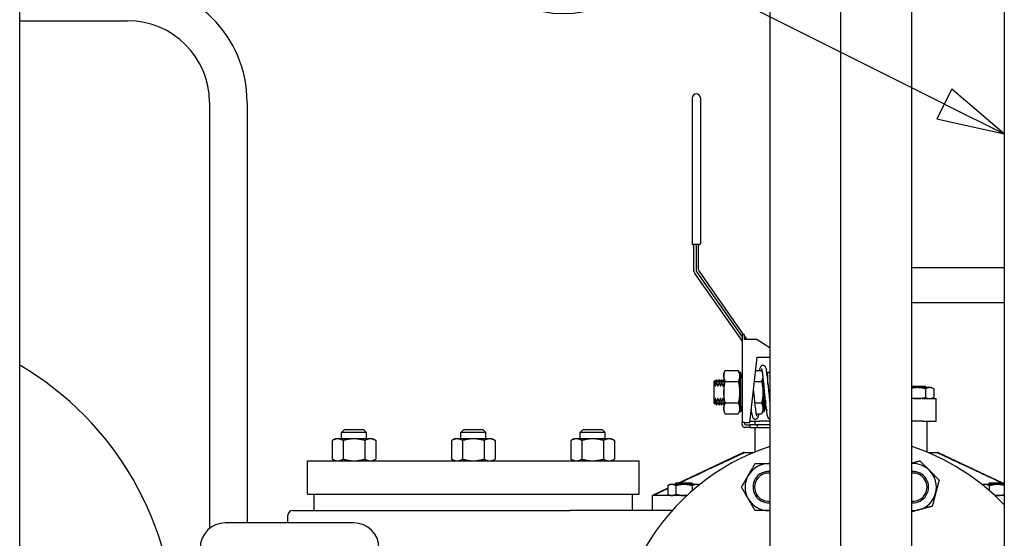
# Paper-space layout 'SHEET_3' of a CAD drawing. Header units: inches. Extents: x 3 to 360, y 8 to 227.
# Tile 7 of 117: x 54 to 74, y 84 to 94. Entities that reach past the tile are written whole.
import ezdxf

# ---------------------------------------------------------------- set-up
doc = ezdxf.new("R2010")
doc.units = ezdxf.units.IN
doc.header["$LTSCALE"] = 10.666667
doc.header["$MEASUREMENT"] = 0
doc.layers.get('0').update_dxf_attribs({"lineweight": 25})
doc.layers.add('DIMEN', color=7, linetype='Continuous', lineweight=25)
doc.styles.add('Current-ANSI', font='arial.ttf')

# ---------------------------------------------------------------- blocks, each defined once
blk = doc.blocks.new('Balloon142')
at = {"layer": 'DIMEN', "linetype": 'Continuous', "lineweight": 25}
for p, q in [((6.8077, 8.6955), (6.2642, 8.9676)), ((6.8217, 8.7235), (6.7937, 8.6676)), ((6.9195, 8.6396), (6.8217, 8.7235)), ((6.8077, 8.6955), (6.9195, 8.6396)), ((6.7937, 8.6676), (6.9195, 8.6396))]:
    blk.add_line(p, q, dxfattribs=at)
at = {"layer": 'DIMEN', "linetype": 'Continuous', "lineweight": 25, "flags": 128}
blk.add_lwpolyline([(6.7937, 8.6676), (6.9195, 8.6396), (6.8217, 8.7235), (6.7937, 8.6676)], dxfattribs=at)
at = {"layer": 'DIMEN'}
blk.add_circle((6.0971, 9.0512), 0.1875, dxfattribs=at)
blk.add_solid([(6.7937, 8.6676), (6.9195, 8.6396), (6.8217, 8.7235), (6.7937, 8.6676)], dxfattribs=at)
at = {"layer": 'DIMEN', "insert": (6.0971, 9.0512), "char_height": 0.125, "attachment_point": 5, "style": 'Current-ANSI'}
blk.add_mtext('21', dxfattribs=at)

psp = doc.layouts.new('SHEET_3')

# ---------------------------------------------------------------- linework, layer by layer
for p, q in [((54.213, 68.097), (54.213, 101.381)), ((69.14, 101.127), (69.14, 68.097)), ((71.968, 68.097), (71.968, 101.127)), ((70.554, 68.097), (70.554, 100.85)), ((73.808, 100.85), (73.808, 68.097)), ((54.213, 94.41), (56.365, 94.41)), ((57.99, 92.785), (57.99, 84.299)), ((58.74, 92.785), (58.74, 84.41)), ((67.599, 92.873), (67.599, 89.973)), ((67.759, 92.873), (67.759, 89.973)), ((67.739, 89.953), (67.619, 89.953)), ((67.624, 89.933), (67.624, 89.46)), ((67.674, 89.933), (67.674, 89.46)), ((67.724, 89.46), (67.724, 89.933)), ((67.651, 89.374), (68.591, 88.031)), ((67.692, 89.402), (68.591, 88.119)), ((68.621, 88.163), (67.733, 89.431)), ((73.808, 89.491), (71.968, 89.491)), ((71.968, 88.802), (73.808, 88.802)), ((68.591, 88.163), (68.591, 86.413)), ((68.591, 88.163), (68.641, 88.163)), ((68.641, 88.063), (68.641, 88.163)), ((68.673, 88.089), (68.641, 88.134)), ((68.891, 88.063), (68.641, 88.063)), ((68.891, 88.063), (69.14, 87.907)), ((68.747, 86.413), (68.891, 87.713)), ((68.891, 87.713), (69.14, 87.713)), ((68.228, 87.388), (68.255, 87.446)), ((68.255, 87.446), (68.514, 87.446)), ((68.541, 87.388), (68.514, 87.446)), ((68.541, 87.403), (68.541, 86.623)), ((68.561, 87.403), (68.541, 87.403)), ((68.561, 87.403), (68.561, 86.623)), ((68.591, 87.293), (68.561, 87.403)), ((68.862, 87.446), (68.977, 87.446)), ((68.996, 87.406), (68.977, 87.446)), ((69.079, 87.385), (69.084, 87.403)), ((69.084, 87.349), (69.084, 87.403)), ((69.084, 87.403), (69.104, 87.403)), ((69.104, 87.168), (69.104, 87.403)), ((69.104, 87.168), (69.104, 87.403)), ((69.14, 87.403), (69.104, 87.403)), ((68.034, 87.232), (68.046, 87.249)), ((68.034, 87.138), (68.034, 87.232)), ((68.046, 87.249), (68.046, 87.165)), ((68.053, 87.236), (68.046, 87.249)), ((68.066, 87.236), (68.081, 87.263)), ((68.081, 87.186), (68.081, 87.263)), ((68.081, 87.263), (68.087, 87.263)), ((68.087, 87.263), (68.087, 87.186)), ((68.103, 87.236), (68.087, 87.263)), ((68.116, 87.236), (68.131, 87.263)), ((68.131, 87.186), (68.131, 87.263)), ((68.131, 87.263), (68.137, 87.263)), ((68.137, 87.263), (68.137, 87.186)), ((68.153, 87.236), (68.137, 87.263)), ((68.166, 87.236), (68.181, 87.263)), ((68.181, 87.186), (68.181, 87.263)), ((68.181, 87.263), (68.187, 87.263)), ((68.187, 87.263), (68.187, 87.186)), ((68.203, 87.236), (68.187, 87.263)), ((68.216, 87.236), (68.228, 87.258)), ((68.228, 87.388), (68.228, 86.638)), ((68.255, 87.23), (68.514, 87.23)), ((68.838, 87.23), (68.977, 87.23)), ((69.004, 87.346), (69.004, 86.623)), ((68.034, 86.888), (68.034, 87.138)), ((68.081, 87.186), (68.087, 87.186)), ((68.131, 87.186), (68.137, 87.186)), ((68.181, 87.186), (68.187, 87.186)), ((69.024, 87.167), (69.024, 86.623)), ((71.968, 87.136), (72.236, 87.136)), ((72.079, 87.105), (71.968, 87.105)), ((72.323, 87.105), (72.079, 87.105)), ((72.236, 87.136), (72.267, 87.105)), ((72.242, 87.08), (72.242, 86.911)), ((72.361, 87.105), (72.323, 87.105)), ((72.361, 87.105), (72.404, 87.08)), ((72.404, 87.08), (72.404, 86.911)), ((68.034, 86.794), (68.034, 86.888)), ((68.046, 86.861), (68.046, 86.777)), ((68.087, 86.839), (68.081, 86.839)), ((68.081, 86.763), (68.081, 86.839)), ((68.087, 86.839), (68.087, 86.763)), ((68.137, 86.839), (68.131, 86.839)), ((68.131, 86.763), (68.131, 86.839)), ((68.137, 86.839), (68.137, 86.763)), ((68.187, 86.839), (68.181, 86.839)), ((68.181, 86.763), (68.181, 86.839)), ((68.187, 86.839), (68.187, 86.763)), ((69.054, 86.858), (69.054, 86.733)), ((69.054, 86.733), (69.054, 86.858)), ((72.18, 86.886), (71.968, 86.886)), ((72.18, 86.886), (72.454, 86.886)), ((72.361, 86.886), (72.404, 86.911)), ((72.454, 86.436), (72.454, 86.886)), ((68.034, 86.794), (68.046, 86.777)), ((68.053, 86.79), (68.046, 86.777)), ((68.066, 86.79), (68.081, 86.763)), ((68.081, 86.763), (68.087, 86.763)), ((68.103, 86.79), (68.087, 86.763)), ((68.116, 86.79), (68.131, 86.763)), ((68.131, 86.763), (68.137, 86.763)), ((68.153, 86.79), (68.137, 86.763)), ((68.166, 86.79), (68.181, 86.763)), ((68.181, 86.763), (68.187, 86.763)), ((68.203, 86.79), (68.187, 86.763)), ((68.216, 86.79), (68.228, 86.768)), ((68.228, 86.638), (68.255, 86.58)), ((68.514, 86.796), (68.255, 86.796)), ((68.541, 86.638), (68.514, 86.58)), ((68.561, 86.623), (68.541, 86.623)), ((68.591, 86.733), (68.561, 86.623)), ((68.977, 86.796), (68.841, 86.796)), ((69.004, 86.638), (68.977, 86.58)), ((69.024, 86.623), (69.004, 86.623)), ((69.054, 86.733), (69.024, 86.623)), ((69.054, 86.733), (69.079, 86.643)), ((55.47, 86.583), (55.477, 86.576)), ((68.255, 86.58), (68.514, 86.58)), ((68.591, 86.363), (68.591, 86.413)), ((68.641, 86.413), (68.591, 86.413)), ((68.641, 86.413), (68.747, 86.413)), ((68.641, 86.413), (68.641, 86.383)), ((68.749, 86.436), (68.929, 86.436)), ((68.765, 86.58), (68.789, 86.58)), ((68.842, 86.436), (68.842, 86.363)), ((68.87, 86.58), (68.977, 86.58)), ((69.14, 86.436), (68.929, 86.436)), ((72.18, 86.436), (71.968, 86.436)), ((72.18, 86.436), (72.454, 86.436)), ((72.267, 86.436), (72.267, 85.821)), ((60.679, 86.273), (60.617, 86.21)), ((60.679, 86.273), (61.054, 86.273)), ((61.054, 86.273), (61.117, 86.21)), ((63.054, 86.273), (62.992, 86.21)), ((63.054, 86.273), (63.429, 86.273)), ((63.429, 86.273), (63.492, 86.21)), ((65.429, 86.273), (65.367, 86.21)), ((65.429, 86.273), (65.804, 86.273)), ((65.804, 86.273), (65.867, 86.21)), ((68.747, 86.313), (68.641, 86.313)), ((68.661, 86.363), (68.747, 86.363)), ((68.747, 86.363), (68.747, 86.313)), ((68.891, 86.363), (68.747, 86.363)), ((68.747, 86.313), (68.891, 86.313)), ((68.842, 86.313), (68.842, 85.821)), ((68.891, 86.363), (68.891, 86.313)), ((69.14, 86.363), (68.891, 86.363)), ((68.891, 86.313), (69.14, 86.313)), ((60.492, 86.085), (60.434, 86.052)), ((60.434, 86.052), (60.434, 85.681)), ((60.542, 86.085), (60.492, 86.085)), ((60.867, 86.085), (60.542, 86.085)), ((61.117, 86.21), (60.617, 86.21)), ((60.617, 86.085), (60.617, 86.21)), ((60.65, 86.052), (60.65, 85.681)), ((61.192, 86.085), (60.867, 86.085)), ((61.083, 86.052), (61.083, 85.681)), ((61.117, 86.085), (61.117, 86.21)), ((61.242, 86.085), (61.192, 86.085)), ((61.242, 86.085), (61.3, 86.052)), ((61.3, 86.052), (61.3, 85.681)), ((62.867, 86.085), (62.809, 86.052)), ((62.809, 86.052), (62.809, 85.681)), ((62.917, 86.085), (62.867, 86.085)), ((63.242, 86.085), (62.917, 86.085)), ((63.492, 86.21), (62.992, 86.21)), ((62.992, 86.085), (62.992, 86.21)), ((63.025, 86.052), (63.025, 85.681)), ((63.567, 86.085), (63.242, 86.085)), ((63.458, 86.052), (63.458, 85.681)), ((63.492, 86.085), (63.492, 86.21)), ((63.617, 86.085), (63.567, 86.085)), ((63.617, 86.085), (63.675, 86.052)), ((63.675, 86.052), (63.675, 85.681)), ((65.242, 86.085), (65.184, 86.052)), ((65.184, 86.052), (65.184, 85.681)), ((65.292, 86.085), (65.242, 86.085)), ((65.617, 86.085), (65.292, 86.085)), ((65.867, 86.21), (65.367, 86.21)), ((65.367, 86.085), (65.367, 86.21)), ((65.4, 86.052), (65.4, 85.681)), ((65.942, 86.085), (65.617, 86.085)), ((65.833, 86.052), (65.833, 85.681)), ((65.867, 86.085), (65.867, 86.21)), ((65.992, 86.085), (65.942, 86.085)), ((65.992, 86.085), (66.05, 86.052)), ((66.05, 86.052), (66.05, 85.681)), ((59.942, 85.648), (66.542, 85.648)), ((59.942, 84.983), (59.942, 85.648)), ((60.492, 85.648), (60.434, 85.681)), ((61.242, 85.648), (61.3, 85.681)), ((62.867, 85.648), (62.809, 85.681)), ((63.617, 85.648), (63.675, 85.681)), ((65.242, 85.648), (65.184, 85.681)), ((65.992, 85.648), (66.05, 85.681)), ((66.542, 84.983), (66.542, 85.648)), ((68.617, 85.811), (67.335, 85.207)), ((68.633, 85.811), (68.617, 85.811)), ((68.633, 85.811), (68.817, 85.811)), ((72.291, 85.811), (72.476, 85.811)), ((72.492, 85.811), (72.476, 85.811)), ((72.492, 85.811), (73.774, 85.207)), ((56.464, 85.289), (56.469, 85.281)), ((67.111, 85.102), (66.804, 84.957)), ((67.155, 85.176), (67.111, 85.151)), ((67.111, 85.151), (67.111, 84.982)), ((67.193, 85.176), (67.155, 85.176)), ((67.436, 85.176), (67.193, 85.176)), ((67.28, 85.207), (67.249, 85.176)), ((67.274, 85.151), (67.274, 84.982)), ((67.28, 85.207), (67.592, 85.207)), ((67.68, 85.176), (67.436, 85.176)), ((67.592, 85.207), (67.624, 85.176)), ((67.599, 85.151), (67.599, 85.053)), ((67.717, 85.176), (67.68, 85.176)), ((67.717, 85.176), (67.734, 85.166)), ((73.391, 85.176), (73.375, 85.166)), ((73.429, 85.176), (73.391, 85.176)), ((73.672, 85.176), (73.429, 85.176)), ((73.516, 85.207), (73.485, 85.176)), ((73.51, 85.151), (73.51, 85.053)), ((73.516, 85.207), (73.808, 85.207)), ((73.808, 85.176), (73.672, 85.176)), ((59.942, 84.983), (66.542, 84.983)), ((60.074, 84.657), (60.074, 84.983)), ((66.41, 84.657), (66.41, 84.983)), ((66.813, 84.957), (66.804, 84.957)), ((66.804, 84.657), (66.804, 84.957)), ((67.492, 84.957), (66.813, 84.957)), ((67.155, 84.957), (67.111, 84.982)), ((73.808, 84.957), (73.617, 84.957)), ((59.646, 84.657), (65.166, 84.657)), ((65.267, 84.657), (65.166, 84.657)), ((67.198, 84.657), (65.267, 84.657)), ((59.552, 84.41), (59.552, 84.563)), ((60.864, 84.41), (58.304, 84.41))]:
    psp.add_line(p, q)
for centre, radius, start, end in [((56.365, 92.785), 2.375, 0, 90), ((56.365, 92.785), 1.625, 0, 90), ((67.679, 92.873), 0.08, 0, 180), ((67.619, 89.973), 0.02, 180, 270), ((67.619, 89.97), 0.02, 180, 247.9757), ((67.604, 89.933), 0.02, 0, 67.9757), ((67.654, 89.933), 0.02, 0, 90), ((67.744, 89.933), 0.02, 97.1808, 180), ((67.739, 89.973), 0.02, 270, 0), ((67.739, 89.973), 0.02, 277.1808, 0), ((67.774, 89.46), 0.15, 180, 215), ((67.774, 89.46), 0.1, 180, 215), ((67.774, 89.46), 0.05, 180, 215), ((68.591, 88.031), 0.1, 18.3789, 35), ((51.054, 82.16), 6.25, 300.3628, 59.6372), ((68.059, 87.239), 0.00722, 210, 330), ((68.109, 87.239), 0.00722, 210, 330), ((68.159, 87.239), 0.00722, 210, 330), ((68.209, 87.239), 0.00722, 210, 330), ((68.059, 86.786), 0.00722, 30, 150), ((68.109, 86.786), 0.00722, 30, 150), ((68.159, 86.786), 0.00722, 30, 150), ((68.209, 86.786), 0.00722, 30, 150), ((55.385, 86.498), 0.12, 45, 45.384), ((55.392, 86.491), 0.12, 44.616, 45), ((68.641, 86.363), 0.05, 180, 270), ((68.661, 86.383), 0.02, 180, 270), ((70.554, 81.66), 4.5, 108.3167, 150), ((70.554, 81.66), 4.5, 43.6902, 71.6833), ((69.119, 85.124), 0.469, 90, 150), ((69.119, 85.124), 0.312, 86.1745, 273.8255), ((69.119, 85.124), 0.469, 87.4507, 90), ((71.989, 85.124), 0.469, 45, 92.5493), ((71.989, 85.124), 0.312, 266.1745, 93.8255), ((71.989, 85.124), 0.469, 345, 45), ((56.361, 85.229), 0.12, 30, 30.384), ((56.366, 85.221), 0.12, 29.616, 30), ((69.119, 85.124), 0.469, 150, 210), ((69.119, 85.124), 0.281, 85.7487, 274.2513), ((71.989, 85.124), 0.281, 265.7487, 94.2513), ((69.119, 85.124), 0.469, 210, 270), ((71.989, 85.124), 0.469, 285, 345), ((59.646, 84.563), 0.0938, 90, 180), ((69.119, 85.124), 0.469, 270, 272.5493), ((71.989, 85.124), 0.469, 267.4507, 285), ((58.304, 83.91), 0.5, 90, 180), ((60.864, 83.91), 0.5, 0, 90)]:
    psp.add_arc(centre, radius, start, end)
for points, knots in [([(67.599, 89.973), (67.599, 89.973), (67.599, 89.973), (67.599, 89.973), (67.599, 89.972), (67.599, 89.972), (67.599, 89.972), (67.599, 89.972), (67.599, 89.972), (67.599, 89.971), (67.599, 89.971), (67.599, 89.971), (67.599, 89.97), (67.599, 89.97), (67.599, 89.97), (67.599, 89.97)], [0, 0, 0, 0, 0.00556877, 0.00556877, 0.0105885, 0.0105885, 0.01372583, 0.01372583, 0.01568666, 0.01568666, 0.01960833, 0.01960833, 0.025883, 0.025883, 0.03137333, 0.03137333, 0.03137333, 0.03137333]), ([(68.939, 87.446), (68.943, 87.471), (68.948, 87.491), (68.957, 87.518), (68.961, 87.528), (68.975, 87.542), (68.979, 87.545), (68.986, 87.549), (68.99, 87.551), (69.001, 87.553), (69.009, 87.553), (69.022, 87.55), (69.027, 87.547), (69.036, 87.54), (69.04, 87.536), (69.047, 87.527), (69.049, 87.522), (69.058, 87.501), (69.062, 87.484), (69.07, 87.444), (69.074, 87.423), (69.083, 87.36), (69.089, 87.313), (69.1, 87.215), (69.105, 87.162), (69.115, 87.055), (69.121, 86.999), (69.13, 86.897), (69.135, 86.848), (69.14, 86.802)], [7.404074, 7.404074, 7.404074, 7.404074, 7.756966, 7.756966, 8.007569, 8.007569, 8.069617, 8.069617, 8.118479, 8.118479, 8.199892, 8.199892, 8.273197, 8.273197, 8.35608, 8.35608, 8.483861, 8.483861, 8.830979, 8.830979, 9.11183, 9.11183, 9.558497, 9.558497, 9.978167, 9.978167, 10.390836, 10.390836, 10.773343, 10.773343, 10.773343, 10.773343]), ([(69.14, 86.475), (69.138, 86.476), (69.136, 86.477), (69.129, 86.48), (69.125, 86.484), (69.117, 86.491), (69.114, 86.495), (69.108, 86.507), (69.105, 86.515), (69.094, 86.547), (69.088, 86.579), (69.076, 86.66), (69.07, 86.711), (69.059, 86.814), (69.053, 86.866), (69.045, 86.951), (69.042, 86.982), (69.034, 87.067), (69.029, 87.122), (69.019, 87.223), (69.013, 87.271), (69.003, 87.355), (68.998, 87.391), (68.989, 87.448), (68.984, 87.47), (68.979, 87.484), (68.978, 87.486), (68.978, 87.486)], [0.054598, 0.054598, 0.054598, 0.054598, 0.078013, 0.078013, 0.152268, 0.152268, 0.247249, 0.247249, 0.433148, 0.433148, 0.924025, 0.924025, 1.407637, 1.407637, 1.825815, 1.825815, 2.063247, 2.063247, 2.478828, 2.478828, 2.884909, 2.884909, 3.286487, 3.286487, 3.677708, 3.677708, 3.814203, 3.814203, 3.814203, 3.814203]), ([(68.053, 87.144), (68.053, 87.143), (68.054, 87.142), (68.055, 87.14), (68.056, 87.139), (68.058, 87.139), (68.059, 87.138), (68.06, 87.138), (68.061, 87.139), (68.062, 87.139), (68.063, 87.14), (68.065, 87.142), (68.065, 87.143), (68.066, 87.144)], [0.01991962, 0.01991962, 0.01991962, 0.01991962, 0.02347909, 0.02347909, 0.0265162, 0.0265162, 0.02874734, 0.02874734, 0.03097849, 0.03097849, 0.0340156, 0.0340156, 0.03757507, 0.03757507, 0.03757507, 0.03757507]), ([(68.103, 87.144), (68.103, 87.143), (68.104, 87.142), (68.105, 87.14), (68.106, 87.139), (68.108, 87.139), (68.109, 87.138), (68.11, 87.138), (68.111, 87.139), (68.112, 87.139), (68.113, 87.14), (68.115, 87.142), (68.115, 87.143), (68.116, 87.144)], [0.01991962, 0.01991962, 0.01991962, 0.01991962, 0.02347909, 0.02347909, 0.0265162, 0.0265162, 0.02874734, 0.02874734, 0.03097849, 0.03097849, 0.0340156, 0.0340156, 0.03757507, 0.03757507, 0.03757507, 0.03757507]), ([(68.153, 87.144), (68.153, 87.143), (68.154, 87.142), (68.155, 87.14), (68.156, 87.139), (68.158, 87.139), (68.159, 87.138), (68.16, 87.138), (68.161, 87.139), (68.162, 87.139), (68.163, 87.14), (68.165, 87.142), (68.165, 87.143), (68.166, 87.144)], [0.01991962, 0.01991962, 0.01991962, 0.01991962, 0.02347909, 0.02347909, 0.0265162, 0.0265162, 0.02874734, 0.02874734, 0.03097849, 0.03097849, 0.0340156, 0.0340156, 0.03757507, 0.03757507, 0.03757507, 0.03757507]), ([(68.203, 87.144), (68.203, 87.143), (68.204, 87.142), (68.205, 87.14), (68.206, 87.139), (68.208, 87.139), (68.209, 87.138), (68.21, 87.138), (68.211, 87.139), (68.212, 87.139), (68.213, 87.14), (68.215, 87.142), (68.215, 87.143), (68.216, 87.144)], [0.01991962, 0.01991962, 0.01991962, 0.01991962, 0.02347909, 0.02347909, 0.0265162, 0.0265162, 0.02874734, 0.02874734, 0.03097849, 0.03097849, 0.0340156, 0.0340156, 0.03757507, 0.03757507, 0.03757507, 0.03757507]), ([(68.817, 87.041), (68.819, 87.017), (68.821, 86.993), (68.828, 86.917), (68.834, 86.864), (68.844, 86.767), (68.849, 86.721), (68.859, 86.644), (68.864, 86.61), (68.871, 86.574), (68.873, 86.564), (68.877, 86.549), (68.879, 86.544), (68.881, 86.54), (68.881, 86.54), (68.881, 86.54)], [2.042927, 2.042927, 2.042927, 2.042927, 2.223752, 2.223752, 2.632074, 2.632074, 3.037128, 3.037128, 3.43861, 3.43861, 3.628961, 3.628961, 3.800269, 3.800269, 3.867584, 3.867584, 3.867584, 3.867584]), ([(68.066, 86.881), (68.065, 86.883), (68.065, 86.884), (68.063, 86.886), (68.062, 86.886), (68.061, 86.887), (68.06, 86.888), (68.059, 86.888), (68.058, 86.887), (68.056, 86.886), (68.055, 86.886), (68.054, 86.884), (68.053, 86.883), (68.053, 86.881)], [0.01991962, 0.01991962, 0.01991962, 0.01991962, 0.02347909, 0.02347909, 0.0265162, 0.0265162, 0.02874734, 0.02874734, 0.03097849, 0.03097849, 0.0340156, 0.0340156, 0.03757507, 0.03757507, 0.03757507, 0.03757507]), ([(68.116, 86.881), (68.115, 86.883), (68.115, 86.884), (68.113, 86.886), (68.112, 86.886), (68.111, 86.887), (68.11, 86.888), (68.109, 86.888), (68.108, 86.887), (68.106, 86.886), (68.105, 86.886), (68.104, 86.884), (68.103, 86.883), (68.103, 86.881)], [0.01991962, 0.01991962, 0.01991962, 0.01991962, 0.02347909, 0.02347909, 0.0265162, 0.0265162, 0.02874734, 0.02874734, 0.03097849, 0.03097849, 0.0340156, 0.0340156, 0.03757507, 0.03757507, 0.03757507, 0.03757507]), ([(68.166, 86.881), (68.165, 86.883), (68.165, 86.884), (68.163, 86.886), (68.162, 86.886), (68.161, 86.887), (68.16, 86.888), (68.159, 86.888), (68.158, 86.887), (68.156, 86.886), (68.155, 86.886), (68.154, 86.884), (68.153, 86.883), (68.153, 86.881)], [0.01991962, 0.01991962, 0.01991962, 0.01991962, 0.02347909, 0.02347909, 0.0265162, 0.0265162, 0.02874734, 0.02874734, 0.03097849, 0.03097849, 0.0340156, 0.0340156, 0.03757507, 0.03757507, 0.03757507, 0.03757507]), ([(68.216, 86.881), (68.215, 86.883), (68.215, 86.884), (68.213, 86.886), (68.212, 86.886), (68.211, 86.887), (68.21, 86.888), (68.209, 86.888), (68.208, 86.887), (68.206, 86.886), (68.205, 86.886), (68.204, 86.884), (68.203, 86.883), (68.203, 86.881)], [0.01991962, 0.01991962, 0.01991962, 0.01991962, 0.02347909, 0.02347909, 0.0265162, 0.0265162, 0.02874734, 0.02874734, 0.03097849, 0.03097849, 0.0340156, 0.0340156, 0.03757507, 0.03757507, 0.03757507, 0.03757507]), ([(68.92, 86.58), (68.916, 86.557), (68.911, 86.538), (68.903, 86.511), (68.899, 86.502), (68.888, 86.488), (68.884, 86.484), (68.876, 86.478), (68.872, 86.476), (68.86, 86.473), (68.852, 86.472), (68.839, 86.475), (68.833, 86.478), (68.824, 86.484), (68.82, 86.488), (68.814, 86.496), (68.811, 86.501), (68.803, 86.518), (68.799, 86.532), (68.791, 86.565), (68.788, 86.585), (68.781, 86.626), (68.778, 86.647), (68.775, 86.669)], [7.351335, 7.351335, 7.351335, 7.351335, 7.676968, 7.676968, 7.920914, 7.920914, 7.997702, 7.997702, 8.054715, 8.054715, 8.136802, 8.136802, 8.209343, 8.209343, 8.288984, 8.288984, 8.4046, 8.4046, 8.695719, 8.695719, 8.979769, 8.979769, 9.210316, 9.210316, 9.210316, 9.210316])]:
    psp.add_open_spline(points, degree=3, knots=knots)
psp.add_open_spline([(67.759, 89.973), (67.759, 89.973), (67.759, 89.973), (67.759, 89.973)], degree=3)
for points, weights in [([(68.255, 87.23), (68.205, 87.338), (68.255, 87.446)], [1, 1.15470053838, 1]), ([(68.514, 87.446), (68.565, 87.338), (68.514, 87.23)], [1, 1.15470053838, 1]), ([(68.977, 87.446), (68.993, 87.412), (68.999, 87.382)], [1, 1.0434146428, 1.06246180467]), ([(68.255, 86.796), (68.205, 87.013), (68.255, 87.23)], [1, 1.15470053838, 1]), ([(68.514, 87.23), (68.565, 87.013), (68.514, 86.796)], [1, 1.15470053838, 1]), ([(69.004, 87.349), (69.007, 87.294), (68.977, 87.23)], [1.07638239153, 1.08600276, 1]), ([(68.977, 87.23), (69.028, 87.013), (68.977, 86.796)], [1, 1.15470053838, 1]), ([(68.034, 87.138), (68.039, 87.151), (68.046, 87.165)], [1, 1.00173233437, 1]), ([(68.046, 87.165), (68.05, 87.154), (68.053, 87.144)], [1, 1.00100414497, 1]), ([(68.066, 87.144), (68.072, 87.164), (68.081, 87.186)], [1, 1.00395941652, 1]), ([(68.087, 87.186), (68.096, 87.164), (68.103, 87.144)], [1, 1.00395941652, 1]), ([(68.116, 87.144), (68.122, 87.164), (68.131, 87.186)], [1, 1.00395941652, 1]), ([(68.137, 87.186), (68.146, 87.164), (68.153, 87.144)], [1, 1.00395941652, 1]), ([(68.166, 87.144), (68.172, 87.164), (68.181, 87.186)], [1, 1.00395941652, 1]), ([(68.187, 87.186), (68.196, 87.164), (68.203, 87.144)], [1, 1.00395941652, 1]), ([(68.216, 87.144), (68.221, 87.161), (68.228, 87.179)], [1, 1.00330746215, 1.00108920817]), ([(72.079, 87.105), (72.026, 87.105), (71.968, 87.093)], [1, 1.06421793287, 1.09173698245]), ([(72.242, 87.08), (72.155, 87.105), (72.079, 87.105)], [1.10906450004, 1.0930923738, 1]), ([(72.323, 87.105), (72.285, 87.105), (72.242, 87.08)], [1, 1.0930923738, 1.10906450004]), ([(72.404, 87.08), (72.361, 87.105), (72.323, 87.105)], [1.10906450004, 1.0930923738, 1]), ([(68.046, 86.861), (68.039, 86.875), (68.034, 86.888)], [1, 1.00173233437, 1]), ([(68.053, 86.881), (68.05, 86.871), (68.046, 86.861)], [1, 1.00100414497, 1]), ([(68.081, 86.839), (68.072, 86.862), (68.066, 86.881)], [1, 1.00395941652, 1]), ([(68.103, 86.881), (68.096, 86.862), (68.087, 86.839)], [1, 1.00395941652, 1]), ([(68.131, 86.839), (68.122, 86.862), (68.116, 86.881)], [1, 1.00395941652, 1]), ([(68.153, 86.881), (68.146, 86.862), (68.137, 86.839)], [1, 1.00395941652, 1]), ([(68.181, 86.839), (68.172, 86.862), (68.166, 86.881)], [1, 1.00395941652, 1]), ([(68.203, 86.881), (68.196, 86.862), (68.187, 86.839)], [1, 1.00395941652, 1]), ([(68.228, 86.847), (68.221, 86.865), (68.216, 86.881)], [1.00108920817, 1.00330746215, 1]), ([(71.968, 86.898), (72.026, 86.886), (72.079, 86.886)], [1.09173698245, 1.06421793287, 1]), ([(72.079, 86.886), (72.155, 86.886), (72.242, 86.911)], [1, 1.0930923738, 1.10906450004]), ([(72.242, 86.911), (72.285, 86.886), (72.323, 86.886)], [1.10906450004, 1.0930923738, 1]), ([(72.323, 86.886), (72.361, 86.886), (72.404, 86.911)], [1, 1.0930923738, 1.10906450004]), ([(68.255, 86.58), (68.205, 86.688), (68.255, 86.796)], [1, 1.15470053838, 1]), ([(68.514, 86.796), (68.565, 86.688), (68.514, 86.58)], [1, 1.15470053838, 1]), ([(68.977, 86.796), (69.028, 86.688), (68.977, 86.58)], [1, 1.15470053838, 1]), ([(60.542, 86.085), (60.492, 86.085), (60.434, 86.052)], [1, 1.0930923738, 1.10906450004]), ([(60.65, 86.052), (60.592, 86.085), (60.542, 86.085)], [1.10906450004, 1.0930923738, 1]), ([(60.867, 86.085), (60.766, 86.085), (60.65, 86.052)], [1, 1.0930923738, 1.10906450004]), ([(61.083, 86.052), (60.967, 86.085), (60.867, 86.085)], [1.10906450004, 1.0930923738, 1]), ([(61.192, 86.085), (61.141, 86.085), (61.083, 86.052)], [1, 1.0930923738, 1.10906450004]), ([(61.3, 86.052), (61.242, 86.085), (61.192, 86.085)], [1.10906450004, 1.0930923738, 1]), ([(62.917, 86.085), (62.867, 86.085), (62.809, 86.052)], [1, 1.0930923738, 1.10906450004]), ([(63.025, 86.052), (62.967, 86.085), (62.917, 86.085)], [1.10906450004, 1.0930923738, 1]), ([(63.242, 86.085), (63.141, 86.085), (63.025, 86.052)], [1, 1.0930923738, 1.10906450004]), ([(63.458, 86.052), (63.342, 86.085), (63.242, 86.085)], [1.10906450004, 1.0930923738, 1]), ([(63.567, 86.085), (63.516, 86.085), (63.458, 86.052)], [1, 1.0930923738, 1.10906450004]), ([(63.675, 86.052), (63.617, 86.085), (63.567, 86.085)], [1.10906450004, 1.0930923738, 1]), ([(65.292, 86.085), (65.242, 86.085), (65.184, 86.052)], [1, 1.0930923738, 1.10906450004]), ([(65.4, 86.052), (65.342, 86.085), (65.292, 86.085)], [1.10906450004, 1.0930923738, 1]), ([(65.617, 86.085), (65.516, 86.085), (65.4, 86.052)], [1, 1.0930923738, 1.10906450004]), ([(65.833, 86.052), (65.717, 86.085), (65.617, 86.085)], [1.10906450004, 1.0930923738, 1]), ([(65.942, 86.085), (65.891, 86.085), (65.833, 86.052)], [1, 1.0930923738, 1.10906450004]), ([(66.05, 86.052), (65.992, 86.085), (65.942, 86.085)], [1.10906450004, 1.0930923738, 1]), ([(60.434, 85.681), (60.492, 85.648), (60.542, 85.648)], [1.10906450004, 1.0930923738, 1]), ([(60.542, 85.648), (60.592, 85.648), (60.65, 85.681)], [1, 1.0930923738, 1.10906450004]), ([(60.65, 85.681), (60.766, 85.648), (60.867, 85.648)], [1.10906450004, 1.0930923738, 1]), ([(60.867, 85.648), (60.967, 85.648), (61.083, 85.681)], [1, 1.0930923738, 1.10906450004]), ([(61.083, 85.681), (61.141, 85.648), (61.192, 85.648)], [1.10906450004, 1.0930923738, 1]), ([(61.192, 85.648), (61.242, 85.648), (61.3, 85.681)], [1, 1.0930923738, 1.10906450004]), ([(62.809, 85.681), (62.867, 85.648), (62.917, 85.648)], [1.10906450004, 1.0930923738, 1]), ([(62.917, 85.648), (62.967, 85.648), (63.025, 85.681)], [1, 1.0930923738, 1.10906450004]), ([(63.025, 85.681), (63.141, 85.648), (63.242, 85.648)], [1.10906450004, 1.0930923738, 1]), ([(63.242, 85.648), (63.342, 85.648), (63.458, 85.681)], [1, 1.0930923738, 1.10906450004]), ([(63.458, 85.681), (63.516, 85.648), (63.567, 85.648)], [1.10906450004, 1.0930923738, 1]), ([(63.567, 85.648), (63.617, 85.648), (63.675, 85.681)], [1, 1.0930923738, 1.10906450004]), ([(65.184, 85.681), (65.242, 85.648), (65.292, 85.648)], [1.10906450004, 1.0930923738, 1]), ([(65.292, 85.648), (65.342, 85.648), (65.4, 85.681)], [1, 1.0930923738, 1.10906450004]), ([(65.4, 85.681), (65.516, 85.648), (65.617, 85.648)], [1.10906450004, 1.0930923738, 1]), ([(65.617, 85.648), (65.717, 85.648), (65.833, 85.681)], [1, 1.0930923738, 1.10906450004]), ([(65.833, 85.681), (65.891, 85.648), (65.942, 85.648)], [1.10906450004, 1.0930923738, 1]), ([(65.942, 85.648), (65.992, 85.648), (66.05, 85.681)], [1, 1.0930923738, 1.10906450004]), ([(67.345, 85.207), (68.149, 85.585), (68.633, 85.811)], [1.01959330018, 1.04282148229, 1]), ([(71.968, 85.604), (72.044, 85.624), (72.129, 85.647)], [1.06060038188, 1.09928585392, 1.10906450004]), ([(72.129, 85.647), (72.232, 85.545), (72.321, 85.456)], [1.10906450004, 1.0930923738, 1]), ([(72.476, 85.811), (72.96, 85.585), (73.764, 85.207)], [1, 1.04282148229, 1.01959330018]), ([(68.713, 85.359), (68.776, 85.468), (68.849, 85.593)], [1, 1.0930923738, 1.10906450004]), ([(68.849, 85.593), (68.994, 85.593), (69.119, 85.593)], [1.10906450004, 1.0930923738, 1]), ([(69.119, 85.593), (69.13, 85.593), (69.14, 85.593)], [1, 1.00711524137, 1.01377995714]), ([(72.321, 85.456), (72.41, 85.367), (72.512, 85.265)], [1, 1.0930923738, 1.10906450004]), ([(68.578, 85.124), (68.65, 85.25), (68.713, 85.359)], [1.10906450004, 1.0930923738, 1]), ([(72.512, 85.265), (72.475, 85.124), (72.442, 85.003)], [1.10906450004, 1.0930923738, 1]), ([(66.813, 84.957), (66.968, 85.03), (67.111, 85.098)], [1, 1.00686579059, 1.01203361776]), ([(67.193, 85.176), (67.155, 85.176), (67.111, 85.151)], [1, 1.0930923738, 1.10906450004]), ([(67.274, 85.151), (67.23, 85.176), (67.193, 85.176)], [1.10906450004, 1.0930923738, 1]), ([(67.436, 85.176), (67.361, 85.176), (67.274, 85.151)], [1, 1.0930923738, 1.10906450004]), ([(67.599, 85.151), (67.512, 85.176), (67.436, 85.176)], [1.10906450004, 1.0930923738, 1]), ([(67.68, 85.176), (67.642, 85.176), (67.599, 85.151)], [1, 1.0930923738, 1.10906450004]), ([(67.732, 85.165), (67.705, 85.176), (67.68, 85.176)], [1.08864406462, 1.06073509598, 1]), ([(68.713, 84.89), (68.65, 84.999), (68.578, 85.124)], [1, 1.0930923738, 1.10906450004]), ([(73.429, 85.176), (73.403, 85.176), (73.376, 85.165)], [1, 1.06073509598, 1.08864406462]), ([(73.51, 85.151), (73.466, 85.176), (73.429, 85.176)], [1.10906450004, 1.0930923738, 1]), ([(73.672, 85.176), (73.597, 85.176), (73.51, 85.151)], [1, 1.0930923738, 1.10906450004]), ([(73.808, 85.158), (73.737, 85.176), (73.672, 85.176)], [1.10211078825, 1.07841472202, 1]), ([(67.111, 84.982), (67.155, 84.957), (67.193, 84.957)], [1.10906450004, 1.0930923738, 1]), ([(67.193, 84.957), (67.23, 84.957), (67.274, 84.982)], [1, 1.0930923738, 1.10906450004]), ([(67.274, 84.982), (67.361, 84.957), (67.436, 84.957)], [1.10906450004, 1.0930923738, 1]), ([(67.436, 84.957), (67.466, 84.957), (67.496, 84.961)], [1, 1.03442160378, 1.05829928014]), ([(68.849, 84.656), (68.776, 84.781), (68.713, 84.89)], [1.10906450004, 1.0930923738, 1]), ([(72.442, 85.003), (72.41, 84.882), (72.372, 84.742)], [1, 1.0930923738, 1.10906450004]), ([(73.613, 84.961), (73.643, 84.957), (73.672, 84.957)], [1.05829928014, 1.03442160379, 1]), ([(73.672, 84.957), (73.737, 84.957), (73.808, 84.975)], [1, 1.07841472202, 1.10211078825]), ([(69.119, 84.656), (68.994, 84.656), (68.849, 84.656)], [1, 1.0930923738, 1.10906450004]), ([(69.14, 84.656), (69.13, 84.656), (69.119, 84.656)], [1.01377995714, 1.00711524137, 1]), ([(72.111, 84.672), (72.041, 84.653), (71.968, 84.634)], [1, 1.05122306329, 1.07909696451]), ([(72.372, 84.742), (72.232, 84.704), (72.111, 84.672)], [1.10906450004, 1.0930923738, 1])]:
    psp.add_rational_spline(points, weights, degree=2)

# ---------------------------------------------------------------- block references
at = {"layer": 'DIMEN', "xscale": 10.66666666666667, "yscale": 10.66666666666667, "zscale": 10.66666666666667}
psp.add_blockref('Balloon142', (0, 0), dxfattribs=at)

doc.saveas('drawing.dxf')
